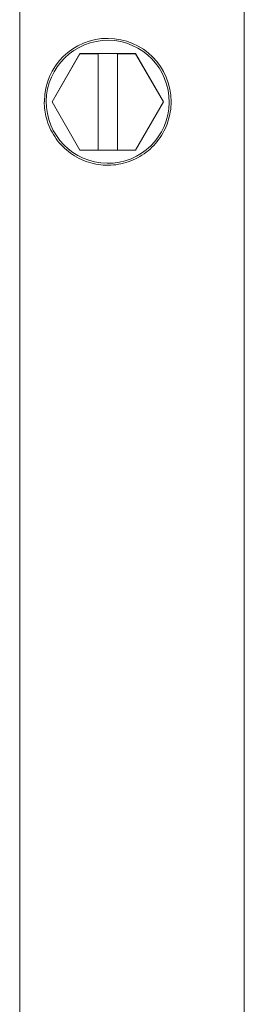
# Model space of a CAD drawing. Header units: inches. Extents: x 1 to 669, y 0 to 417.
# Tile 65 of 256: x 97.236 to 97.789, y 282.467 to 284.891. Entities that reach past the tile are written whole.
import ezdxf

# ---------------------------------------------------------------- set-up
doc = ezdxf.new("R2010")
doc.units = ezdxf.units.IN
doc.header["$LTSCALE"] = 12
doc.header["$MEASUREMENT"] = 0
doc.layers.get('0').update_dxf_attribs({"linetype": 'CONTINUOUS'})
doc.layers.add('X', color=1, linetype='CONTINUOUS')

# ---------------------------------------------------------------- blocks, each defined once
blk = doc.blocks.new('GASTRAIN')
at = {"layer": 'X', "lineweight": 0}
for p, q in [((62.4458, 298.9675), (62.4458, 290.148)), ((62.9989, 293.1563), (62.9989, 298.4256)), ((62.5941, 297.5165), (62.5255, 297.3979)), ((62.5255, 297.3977), (62.5941, 297.5163)), ((62.5941, 297.5165), (62.7311, 297.5165)), ((62.5941, 297.5163), (62.5941, 297.5165)), ((62.5941, 297.5163), (62.6388, 297.5163)), ((62.6388, 297.5165), (62.6863, 297.5165)), ((62.6388, 297.5163), (62.6388, 297.5165)), ((62.6388, 297.279), (62.6388, 297.5163)), ((62.6863, 297.5165), (62.6863, 297.5163)), ((62.6863, 297.5163), (62.7311, 297.5163)), ((62.6863, 297.279), (62.6863, 297.5163)), ((62.7996, 297.3979), (62.7311, 297.5165)), ((62.7311, 297.5163), (62.7311, 297.5165)), ((62.7311, 297.5163), (62.7996, 297.3977)), ((62.5064, 297.3979), (62.5064, 297.3979)), ((62.5255, 297.3979), (62.5255, 297.3977)), ((62.5941, 297.279), (62.5255, 297.3977)), ((62.7996, 297.3977), (62.7311, 297.279)), ((62.7996, 297.3977), (62.7996, 297.3979)), ((62.8187, 297.3979), (62.8187, 297.3979)), ((62.6388, 297.279), (62.5941, 297.279)), ((62.6388, 297.2792), (62.6863, 297.2792)), ((62.7311, 297.279), (62.6863, 297.279))]:
    blk.add_line(p, q, dxfattribs=at)
at = {"layer": 'X', "lineweight": 0, "extrusion": (0, 0, -1)}
for major_axis, start_param, end_param in [((-0.1561, 0), 0.011528, 3.141593), ((-0.1561, 0), 0.011681, 3.141593), ((-0.1514, 0), 0.011681, 6.294866), ((-0.1561, 0), 0, 0.011681)]:
    blk.add_ellipse((62.6626, 297.3979), major_axis=major_axis, ratio=0.999998, start_param=start_param, end_param=end_param, dxfattribs=at)
at = {"layer": 'X', "lineweight": 0}
blk.add_open_spline([(62.8187, 297.3979), (62.8187, 297.3812), (62.816, 297.3646), (62.8055, 297.333), (62.7977, 297.318), (62.7779, 297.2913), (62.7658, 297.2795), (62.7385, 297.2604), (62.7233, 297.2531), (62.6914, 297.2435), (62.6746, 297.2413), (62.6413, 297.2423), (62.6248, 297.2455), (62.5935, 297.2569), (62.5788, 297.2651), (62.5526, 297.2858), (62.5412, 297.2982), (62.5229, 297.326), (62.516, 297.3414), (62.5082, 297.3707), (62.5064, 297.3843), (62.5064, 297.3979)], degree=3, knots=[3.141593, 3.141593, 3.141593, 3.141593, 3.461593, 3.461593, 3.781593, 3.781593, 4.101593, 4.101593, 4.421593, 4.421593, 4.741593, 4.741593, 5.061593, 5.061593, 5.381593, 5.381593, 5.701593, 5.701593, 6.021593, 6.021593, 6.283185, 6.283185, 6.283185, 6.283185], dxfattribs=at)

msp = doc.modelspace()

# ---------------------------------------------------------------- block references
msp.add_blockref('GASTRAIN', (34.78985, -12.70915))

doc.saveas('drawing.dxf')
